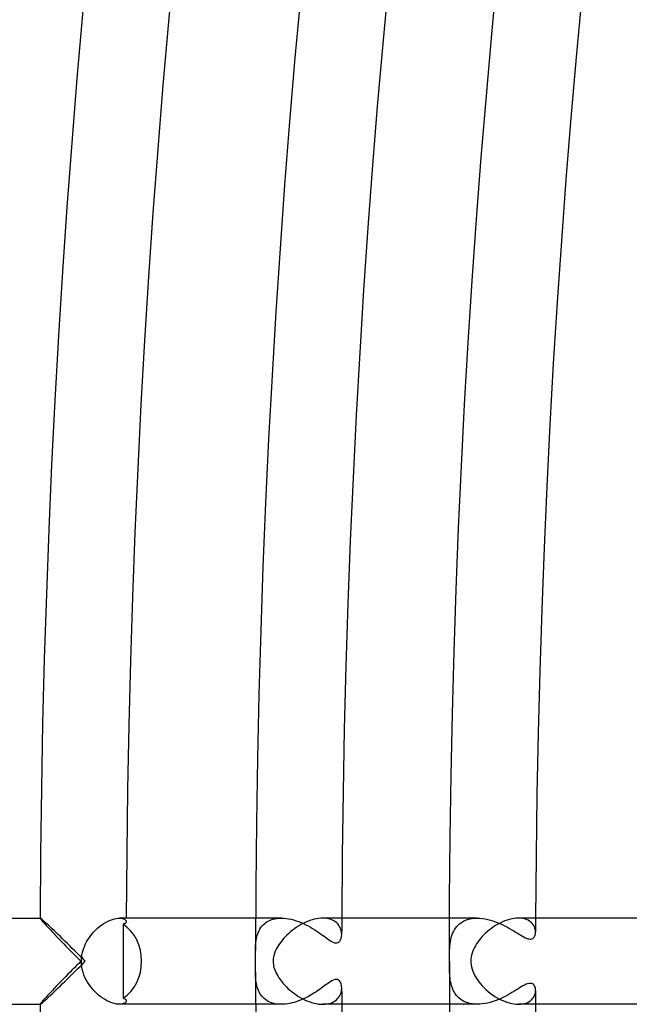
# Model space of a CAD drawing. Header units: millimetres. Extents: x -535 to 535, y -535 to 535.
# Tile 12 of 106: x -491 to -463, y -2 to 44. Entities that reach past the tile are written whole.
import ezdxf

# ---------------------------------------------------------------- set-up
doc = ezdxf.new("R2010")
doc.units = ezdxf.units.MM
doc.layers.add('HIDDEN', color=7, linetype='Continuous')
doc.layers.add('THICK', color=7, linetype='Continuous')

msp = doc.modelspace()

# ---------------------------------------------------------------- linework, layer by layer
at = {"layer": 'HIDDEN'}
for p, q in [((-489.995, 1.999), (-489.996, 1.999)), ((-489.996, 1.999), (-489.996, 1.998)), ((-489.996, 1.998), (-489.996, 1.997)), ((-489.994, 2), (-489.995, 2)), ((-489.995, 2), (-489.995, 1.999)), ((-489.993, 2), (-489.994, 2)), ((-489.979, 1.994), (-489.993, 2)), ((-489.954, 1.977), (-489.979, 1.994)), ((-489.919, 1.948), (-489.954, 1.977)), ((-489.873, 1.909), (-489.919, 1.948)), ((-489.818, 1.861), (-489.873, 1.909)), ((-489.755, 1.805), (-489.818, 1.861)), ((-486.304, 2), (-486.233, 1.996)), ((-486.233, 1.996), (-486.171, 1.986)), ((-486.171, 1.986), (-486.118, 1.969)), ((-486.118, 1.969), (-486.074, 1.948)), ((-486.074, 1.948), (-486.04, 1.924)), ((-486.04, 1.924), (-486.016, 1.896)), ((-486.016, 1.896), (-486.001, 1.868)), ((-486.001, 1.868), (-485.997, 1.839)), ((-485.997, 1.839), (-485.998, 1.823)), ((-478.797, 2), (-479.996, 2)), ((-479.52, 1.79), (-479.449, 1.837)), ((-479.449, 1.837), (-479.371, 1.878)), ((-479.371, 1.878), (-479.288, 1.915)), ((-479.288, 1.915), (-479.2, 1.945)), ((-479.2, 1.945), (-479.106, 1.969)), ((-479.106, 1.969), (-479.008, 1.986)), ((-479.008, 1.986), (-478.904, 1.996)), ((-478.904, 1.996), (-478.797, 2)), ((-478.797, 2), (-478.687, 1.997)), ((-478.687, 1.997), (-478.574, 1.986)), ((-478.574, 1.986), (-478.458, 1.969)), ((-478.458, 1.969), (-478.343, 1.945)), ((-478.343, 1.945), (-478.227, 1.916)), ((-478.227, 1.916), (-478.112, 1.881)), ((-478.112, 1.881), (-477.997, 1.841)), ((-477.997, 1.841), (-477.883, 1.796)), ((-476.78, 1.997), (-476.871, 2)), ((-476.693, 1.988), (-476.78, 1.997)), ((-476.611, 1.972), (-476.693, 1.988)), ((-476.533, 1.952), (-476.611, 1.972)), ((-476.461, 1.926), (-476.533, 1.952)), ((-476.395, 1.895), (-476.461, 1.926)), ((-476.334, 1.861), (-476.395, 1.895)), ((-476.278, 1.822), (-476.334, 1.861)), ((-469.707, 2), (-470.996, 2)), ((-470.432, 1.803), (-470.346, 1.854)), ((-470.346, 1.854), (-470.253, 1.898)), ((-470.253, 1.898), (-470.153, 1.935)), ((-470.153, 1.935), (-470.048, 1.963)), ((-470.048, 1.963), (-469.939, 1.984)), ((-469.939, 1.984), (-469.824, 1.996)), ((-469.824, 1.996), (-469.707, 2)), ((-469.707, 2), (-469.586, 1.996)), ((-469.586, 1.996), (-469.464, 1.984)), ((-469.464, 1.984), (-469.341, 1.966)), ((-469.341, 1.966), (-469.219, 1.941)), ((-469.219, 1.941), (-469.098, 1.909)), ((-469.098, 1.909), (-468.978, 1.873)), ((-468.978, 1.873), (-468.86, 1.832)), ((-468.86, 1.832), (-468.744, 1.787)), ((-467.693, 1.996), (-467.793, 2)), ((-467.597, 1.984), (-467.693, 1.996)), ((-467.508, 1.964), (-467.597, 1.984)), ((-467.426, 1.938), (-467.508, 1.964)), ((-467.35, 1.905), (-467.426, 1.938)), ((-467.282, 1.865), (-467.35, 1.905)), ((-467.221, 1.821), (-467.282, 1.865)), ((-489.685, 1.741), (-489.755, 1.805)), ((-489.608, 1.669), (-489.685, 1.741)), ((-489.526, 1.592), (-489.608, 1.669)), ((-489.439, 1.51), (-489.526, 1.592)), ((-489.348, 1.423), (-489.439, 1.51)), ((-489.253, 1.333), (-489.348, 1.423)), ((-486.14, 1.72), (-486.141, 1.432)), ((-486.141, 1.432), (-486.141, 1.144)), ((-486.113, 1.726), (-486.14, 1.72)), ((-486.088, 1.734), (-486.113, 1.726)), ((-486.067, 1.744), (-486.088, 1.734)), ((-486.048, 1.755), (-486.067, 1.744)), ((-486.032, 1.767), (-486.048, 1.755)), ((-486.02, 1.78), (-486.032, 1.767)), ((-486.01, 1.794), (-486.02, 1.78)), ((-486.002, 1.808), (-486.01, 1.794)), ((-485.998, 1.823), (-486.002, 1.808)), ((-479.865, 1.352), (-479.831, 1.424)), ((-479.831, 1.424), (-479.793, 1.493)), ((-479.793, 1.493), (-479.749, 1.559)), ((-479.749, 1.559), (-479.7, 1.623)), ((-479.7, 1.623), (-479.645, 1.683)), ((-479.645, 1.683), (-479.585, 1.739)), ((-479.585, 1.739), (-479.52, 1.79)), ((-477.883, 1.796), (-477.771, 1.747)), ((-477.771, 1.747), (-477.661, 1.695)), ((-477.661, 1.695), (-477.553, 1.639)), ((-477.553, 1.639), (-477.447, 1.581)), ((-477.447, 1.581), (-477.345, 1.52)), ((-477.345, 1.52), (-477.246, 1.459)), ((-477.246, 1.459), (-477.151, 1.397)), ((-477.151, 1.397), (-477.06, 1.335)), ((-476.228, 1.78), (-476.278, 1.822)), ((-476.183, 1.734), (-476.228, 1.78)), ((-476.143, 1.686), (-476.183, 1.734)), ((-476.108, 1.636), (-476.143, 1.686)), ((-476.078, 1.583), (-476.108, 1.636)), ((-476.053, 1.528), (-476.078, 1.583)), ((-476.033, 1.473), (-476.053, 1.528)), ((-476.018, 1.416), (-476.033, 1.473)), ((-476.007, 1.359), (-476.018, 1.416)), ((-470.847, 1.284), (-470.808, 1.371)), ((-470.808, 1.371), (-470.762, 1.455)), ((-470.762, 1.455), (-470.71, 1.535)), ((-470.71, 1.535), (-470.651, 1.611)), ((-470.651, 1.611), (-470.585, 1.681)), ((-470.585, 1.681), (-470.512, 1.745)), ((-470.512, 1.745), (-470.432, 1.803)), ((-468.744, 1.787), (-468.63, 1.738)), ((-468.63, 1.738), (-468.519, 1.687)), ((-468.519, 1.687), (-468.411, 1.633)), ((-468.411, 1.633), (-468.306, 1.577)), ((-468.306, 1.577), (-468.205, 1.521)), ((-468.205, 1.521), (-468.107, 1.464)), ((-468.107, 1.464), (-468.014, 1.408)), ((-468.014, 1.408), (-467.925, 1.354)), ((-467.167, 1.771), (-467.221, 1.821)), ((-467.121, 1.718), (-467.167, 1.771)), ((-467.083, 1.661), (-467.121, 1.718)), ((-467.051, 1.602), (-467.083, 1.661)), ((-467.027, 1.541), (-467.051, 1.602)), ((-467.011, 1.479), (-467.027, 1.541)), ((-467.001, 1.418), (-467.011, 1.479)), ((-466.998, 1.358), (-467.001, 1.418)), ((-489.155, 1.239), (-489.253, 1.333)), ((-489.054, 1.141), (-489.155, 1.239)), ((-488.949, 1.039), (-489.054, 1.141)), ((-488.841, 0.934), (-488.949, 1.039)), ((-488.73, 0.825), (-488.841, 0.934)), ((-486.141, 1.144), (-486.142, 0.857)), ((-479.981, 0.89), (-479.97, 0.969)), ((-479.97, 0.969), (-479.957, 1.048)), ((-479.957, 1.048), (-479.94, 1.126)), ((-479.94, 1.126), (-479.919, 1.203)), ((-479.919, 1.203), (-479.894, 1.279)), ((-479.894, 1.279), (-479.865, 1.352)), ((-477.06, 1.335), (-476.973, 1.275)), ((-476.973, 1.275), (-476.891, 1.216)), ((-476.891, 1.216), (-476.813, 1.159)), ((-476.813, 1.159), (-476.74, 1.106)), ((-476.74, 1.106), (-476.671, 1.056)), ((-476.671, 1.056), (-476.602, 1.007)), ((-476.602, 1.007), (-476.533, 0.961)), ((-476.533, 0.961), (-476.464, 0.919)), ((-476.464, 0.919), (-476.396, 0.884)), ((-476.122, 0.892), (-476.083, 0.937)), ((-476.083, 0.937), (-476.048, 0.997)), ((-476.048, 0.997), (-476.021, 1.071)), ((-476.021, 1.071), (-476.004, 1.155)), ((-476, 1.302), (-476.007, 1.359)), ((-476.004, 1.155), (-475.998, 1.246)), ((-475.998, 1.246), (-476, 1.302)), ((-470.951, 0.907), (-470.932, 1.005)), ((-470.932, 1.005), (-470.909, 1.1)), ((-470.909, 1.1), (-470.881, 1.194)), ((-470.881, 1.194), (-470.847, 1.284)), ((-467.925, 1.354), (-467.84, 1.301)), ((-467.84, 1.301), (-467.76, 1.252)), ((-467.76, 1.252), (-467.684, 1.205)), ((-467.684, 1.205), (-467.612, 1.163)), ((-467.612, 1.163), (-467.545, 1.126)), ((-467.545, 1.126), (-467.48, 1.093)), ((-467.48, 1.093), (-467.418, 1.066)), ((-467.418, 1.066), (-467.359, 1.045)), ((-467.359, 1.045), (-467.304, 1.032)), ((-467.304, 1.032), (-467.253, 1.027)), ((-467.253, 1.027), (-467.207, 1.03)), ((-467.207, 1.03), (-467.165, 1.041)), ((-467.165, 1.041), (-467.129, 1.059)), ((-467.129, 1.059), (-467.097, 1.084)), ((-467.097, 1.084), (-467.07, 1.114)), ((-467.07, 1.114), (-467.048, 1.148)), ((-467.048, 1.148), (-467.03, 1.185)), ((-467.03, 1.185), (-467.016, 1.225)), ((-467.016, 1.225), (-467.006, 1.267)), ((-467.006, 1.267), (-467, 1.312)), ((-467, 1.312), (-466.998, 1.358)), ((-488.616, 0.713), (-488.73, 0.825)), ((-488.499, 0.598), (-488.616, 0.713)), ((-488.38, 0.48), (-488.499, 0.598)), ((-488.26, 0.361), (-488.38, 0.48)), ((-486.142, 0.857), (-486.142, 0.571)), ((-486.142, 0.571), (-486.142, 0.285)), ((-480, 0.492), (-479.999, 0.571)), ((-479.999, 0.571), (-479.997, 0.651)), ((-479.997, 0.651), (-479.994, 0.73)), ((-479.994, 0.73), (-479.989, 0.81)), ((-479.989, 0.81), (-479.981, 0.89)), ((-476.396, 0.884), (-476.332, 0.859)), ((-476.332, 0.859), (-476.272, 0.846)), ((-476.272, 0.846), (-476.216, 0.848)), ((-476.216, 0.848), (-476.167, 0.863)), ((-476.167, 0.863), (-476.122, 0.892)), ((-470.995, 0.398), (-470.991, 0.5)), ((-470.991, 0.5), (-470.985, 0.604)), ((-470.985, 0.604), (-470.977, 0.706)), ((-470.977, 0.706), (-470.966, 0.808)), ((-470.966, 0.808), (-470.951, 0.907)), ((-488.139, 0.241), (-488.26, 0.361)), ((-488.018, 0.121), (-488.139, 0.241)), ((-487.898, 0), (-488.018, 0.121)), ((-486.142, 0.285), (-486.142, 0)), ((-486.142, 0), (-486.142, -0.285)), ((-470.999, 0.069), (-470.998, 0.14)), ((-470.999, 0), (-470.999, 0.069)), ((-470.999, -0.082), (-470.999, 0)), ((-470.998, 0.218), (-470.997, 0.304)), ((-470.998, 0.14), (-470.998, 0.218)), ((-470.997, 0.304), (-470.995, 0.398)), ((-488.38, -0.48), (-488.26, -0.361)), ((-488.26, -0.361), (-488.139, -0.241)), ((-488.139, -0.241), (-488.018, -0.121)), ((-488.018, -0.121), (-487.898, 0)), ((-486.142, -0.285), (-486.142, -0.571)), ((-470.998, -0.166), (-470.999, -0.082)), ((-470.997, -0.253), (-470.998, -0.166)), ((-470.996, -0.343), (-470.997, -0.253)), ((-470.993, -0.435), (-470.996, -0.343)), ((-470.99, -0.526), (-470.993, -0.435)), ((-488.841, -0.934), (-488.73, -0.825)), ((-488.73, -0.825), (-488.616, -0.713)), ((-488.616, -0.713), (-488.499, -0.598)), ((-488.499, -0.598), (-488.38, -0.48)), ((-486.142, -0.571), (-486.142, -0.857)), ((-486.142, -0.857), (-486.141, -1.144)), ((-479.999, -0.572), (-480, -0.492)), ((-479.997, -0.653), (-479.999, -0.572)), ((-479.994, -0.734), (-479.997, -0.653)), ((-479.988, -0.815), (-479.994, -0.734)), ((-479.98, -0.896), (-479.988, -0.815)), ((-479.969, -0.976), (-479.98, -0.896)), ((-476.386, -0.879), (-476.459, -0.916)), ((-476.315, -0.854), (-476.386, -0.879)), ((-476.251, -0.845), (-476.315, -0.854)), ((-476.193, -0.853), (-476.251, -0.845)), ((-476.143, -0.877), (-476.193, -0.853)), ((-476.098, -0.918), (-476.143, -0.877)), ((-470.984, -0.616), (-470.99, -0.526)), ((-470.977, -0.705), (-470.984, -0.616)), ((-470.968, -0.793), (-470.977, -0.705)), ((-470.956, -0.879), (-470.968, -0.793)), ((-470.941, -0.963), (-470.956, -0.879)), ((-489.348, -1.423), (-489.253, -1.333)), ((-489.253, -1.333), (-489.155, -1.239)), ((-489.155, -1.239), (-489.054, -1.141)), ((-489.054, -1.141), (-488.949, -1.039)), ((-488.949, -1.039), (-488.841, -0.934)), ((-486.141, -1.144), (-486.141, -1.432)), ((-479.955, -1.055), (-479.969, -0.976)), ((-479.938, -1.133), (-479.955, -1.055)), ((-479.917, -1.21), (-479.938, -1.133)), ((-479.892, -1.285), (-479.917, -1.21)), ((-479.862, -1.358), (-479.892, -1.285)), ((-479.829, -1.427), (-479.862, -1.358)), ((-477.046, -1.326), (-477.122, -1.378)), ((-476.974, -1.275), (-477.046, -1.326)), ((-476.904, -1.226), (-476.974, -1.275)), ((-476.838, -1.178), (-476.904, -1.226)), ((-476.775, -1.132), (-476.838, -1.178)), ((-476.715, -1.088), (-476.775, -1.132)), ((-476.658, -1.047), (-476.715, -1.088)), ((-476.599, -1.005), (-476.658, -1.047)), ((-476.532, -0.96), (-476.599, -1.005)), ((-476.459, -0.916), (-476.532, -0.96)), ((-476.058, -0.978), (-476.098, -0.918)), ((-476.026, -1.056), (-476.058, -0.978)), ((-476.006, -1.146), (-476.026, -1.056)), ((-476.009, -1.372), (-476.001, -1.309)), ((-475.998, -1.246), (-476.006, -1.146)), ((-476.001, -1.309), (-475.998, -1.246)), ((-470.923, -1.046), (-470.941, -0.963)), ((-470.901, -1.129), (-470.923, -1.046)), ((-470.875, -1.21), (-470.901, -1.129)), ((-470.845, -1.29), (-470.875, -1.21)), ((-470.81, -1.368), (-470.845, -1.29)), ((-470.769, -1.444), (-470.81, -1.368)), ((-467.911, -1.345), (-468.002, -1.401)), ((-467.825, -1.292), (-467.911, -1.345)), ((-467.742, -1.241), (-467.825, -1.292)), ((-467.661, -1.192), (-467.742, -1.241)), ((-467.583, -1.146), (-467.661, -1.192)), ((-467.507, -1.106), (-467.583, -1.146)), ((-467.434, -1.072), (-467.507, -1.106)), ((-467.366, -1.047), (-467.434, -1.072)), ((-467.301, -1.031), (-467.366, -1.047)), ((-467.242, -1.027), (-467.301, -1.031)), ((-467.188, -1.034), (-467.242, -1.027)), ((-467.141, -1.053), (-467.188, -1.034)), ((-467.1, -1.081), (-467.141, -1.053)), ((-467.068, -1.117), (-467.1, -1.081)), ((-467.042, -1.16), (-467.068, -1.117)), ((-467.023, -1.205), (-467.042, -1.16)), ((-467.009, -1.253), (-467.023, -1.205)), ((-467.001, -1.304), (-467.009, -1.253)), ((-466.998, -1.358), (-467.001, -1.304)), ((-467, -1.412), (-466.998, -1.358)), ((-489.818, -1.861), (-489.755, -1.805)), ((-489.755, -1.805), (-489.685, -1.741)), ((-489.685, -1.741), (-489.608, -1.669)), ((-489.608, -1.669), (-489.526, -1.592)), ((-489.526, -1.592), (-489.439, -1.51)), ((-489.439, -1.51), (-489.348, -1.423)), ((-486.141, -1.432), (-486.14, -1.72)), ((-486.14, -1.72), (-486.113, -1.726)), ((-486.113, -1.726), (-486.088, -1.735)), ((-486.088, -1.735), (-486.067, -1.744)), ((-486.067, -1.744), (-486.048, -1.755)), ((-486.048, -1.755), (-486.032, -1.767)), ((-486.032, -1.767), (-486.02, -1.78)), ((-486.02, -1.78), (-486.01, -1.794)), ((-486.01, -1.794), (-486.002, -1.808)), ((-486.002, -1.808), (-485.998, -1.823)), ((-485.998, -1.823), (-485.997, -1.839)), ((-479.792, -1.494), (-479.829, -1.427)), ((-479.75, -1.558), (-479.792, -1.494)), ((-479.704, -1.618), (-479.75, -1.558)), ((-479.653, -1.675), (-479.704, -1.618)), ((-479.597, -1.729), (-479.653, -1.675)), ((-479.537, -1.778), (-479.597, -1.729)), ((-479.472, -1.823), (-479.537, -1.778)), ((-479.402, -1.863), (-479.472, -1.823)), ((-477.911, -1.808), (-478.007, -1.845)), ((-477.816, -1.767), (-477.911, -1.808)), ((-477.722, -1.725), (-477.816, -1.767)), ((-477.631, -1.68), (-477.722, -1.725)), ((-477.541, -1.632), (-477.631, -1.68)), ((-477.453, -1.584), (-477.541, -1.632)), ((-477.367, -1.534), (-477.453, -1.584)), ((-477.283, -1.482), (-477.367, -1.534)), ((-477.201, -1.43), (-477.283, -1.482)), ((-477.122, -1.378), (-477.201, -1.43)), ((-476.294, -1.834), (-476.236, -1.787)), ((-476.236, -1.787), (-476.184, -1.736)), ((-476.184, -1.736), (-476.139, -1.682)), ((-476.139, -1.682), (-476.101, -1.624)), ((-476.101, -1.624), (-476.069, -1.564)), ((-476.069, -1.564), (-476.043, -1.501)), ((-476.043, -1.501), (-476.023, -1.437)), ((-476.023, -1.437), (-476.009, -1.372)), ((-470.723, -1.517), (-470.769, -1.444)), ((-470.671, -1.586), (-470.723, -1.517)), ((-470.614, -1.652), (-470.671, -1.586)), ((-470.55, -1.713), (-470.614, -1.652)), ((-470.48, -1.769), (-470.55, -1.713)), ((-470.404, -1.821), (-470.48, -1.769)), ((-470.322, -1.867), (-470.404, -1.821)), ((-468.749, -1.789), (-468.867, -1.835)), ((-468.633, -1.739), (-468.749, -1.789)), ((-468.519, -1.686), (-468.633, -1.739)), ((-468.407, -1.631), (-468.519, -1.686)), ((-468.3, -1.574), (-468.407, -1.631)), ((-468.197, -1.516), (-468.3, -1.574)), ((-468.097, -1.458), (-468.197, -1.516)), ((-468.002, -1.401), (-468.097, -1.458)), ((-467.234, -1.832), (-467.182, -1.786)), ((-467.182, -1.786), (-467.137, -1.738)), ((-467.137, -1.738), (-467.099, -1.686)), ((-467.099, -1.686), (-467.067, -1.633)), ((-467.067, -1.633), (-467.041, -1.577)), ((-467.041, -1.577), (-467.022, -1.522)), ((-467.022, -1.522), (-467.008, -1.466)), ((-467.008, -1.466), (-467, -1.412)), ((-489.996, -1.997), (-489.996, -1.998)), ((-489.996, -1.998), (-489.996, -1.999)), ((-489.996, -1.999), (-489.995, -1.999)), ((-489.995, -1.999), (-489.995, -2)), ((-489.995, -2), (-489.994, -2)), ((-489.994, -2), (-489.993, -2)), ((-489.993, -2), (-489.979, -1.994)), ((-489.979, -1.994), (-489.954, -1.977)), ((-489.954, -1.977), (-489.919, -1.948)), ((-489.919, -1.948), (-489.873, -1.909)), ((-489.873, -1.909), (-489.818, -1.861)), ((-486.233, -1.996), (-486.304, -2)), ((-486.171, -1.986), (-486.233, -1.996)), ((-486.118, -1.969), (-486.171, -1.986)), ((-486.074, -1.948), (-486.118, -1.969)), ((-486.04, -1.924), (-486.074, -1.948)), ((-486.016, -1.896), (-486.04, -1.924)), ((-486.001, -1.868), (-486.016, -1.896)), ((-485.997, -1.839), (-486.001, -1.868)), ((-478.797, -2), (-479.996, -2)), ((-479.327, -1.899), (-479.402, -1.863)), ((-479.248, -1.929), (-479.327, -1.899)), ((-479.165, -1.955), (-479.248, -1.929)), ((-479.078, -1.975), (-479.165, -1.955)), ((-478.987, -1.989), (-479.078, -1.975)), ((-478.893, -1.997), (-478.987, -1.989)), ((-478.797, -2), (-478.893, -1.997)), ((-478.7, -1.997), (-478.797, -2)), ((-478.601, -1.989), (-478.7, -1.997)), ((-478.502, -1.976), (-478.601, -1.989)), ((-478.402, -1.958), (-478.502, -1.976)), ((-478.302, -1.936), (-478.402, -1.958)), ((-478.203, -1.909), (-478.302, -1.936)), ((-478.105, -1.879), (-478.203, -1.909)), ((-478.007, -1.845), (-478.105, -1.879)), ((-476.872, -2), (-476.773, -1.996)), ((-476.773, -1.996), (-476.679, -1.985)), ((-476.679, -1.985), (-476.589, -1.967)), ((-476.589, -1.967), (-476.506, -1.943)), ((-476.506, -1.943), (-476.429, -1.912)), ((-476.429, -1.912), (-476.358, -1.875)), ((-476.358, -1.875), (-476.294, -1.834)), ((-469.707, -2), (-470.996, -2)), ((-470.234, -1.906), (-470.322, -1.867)), ((-470.139, -1.939), (-470.234, -1.906)), ((-470.039, -1.966), (-470.139, -1.939)), ((-469.933, -1.985), (-470.039, -1.966)), ((-469.823, -1.996), (-469.933, -1.985)), ((-469.708, -2), (-469.823, -1.996)), ((-469.591, -1.996), (-469.708, -2)), ((-469.472, -1.985), (-469.591, -1.996)), ((-469.352, -1.968), (-469.472, -1.985)), ((-469.23, -1.943), (-469.352, -1.968)), ((-469.108, -1.912), (-469.23, -1.943)), ((-468.987, -1.876), (-469.108, -1.912)), ((-468.867, -1.835), (-468.987, -1.876)), ((-467.792, -2), (-467.693, -1.996)), ((-467.693, -1.996), (-467.599, -1.984)), ((-467.599, -1.984), (-467.512, -1.966)), ((-467.512, -1.966), (-467.433, -1.94)), ((-467.433, -1.94), (-467.36, -1.909)), ((-467.36, -1.909), (-467.294, -1.873)), ((-467.294, -1.873), (-467.234, -1.832))]:
    msp.add_line(p, q, dxfattribs=at)
for radius, start, end in [(476, 179.75926, 179.85002), (467, 179.75462, 179.83335), (476, 180.14998, 180.24074), (467, 180.16665, 180.24538)]:
    msp.add_arc((0, 0), radius, start, end, dxfattribs=at)
for start_param, end_param in [(-1.570796, -0.535501), (-2.606091, -1.570796)]:
    msp.add_ellipse((-487.033, 0), major_axis=(0, 2), ratio=0.875421, start_param=start_param, end_param=end_param, dxfattribs=at)
at = {"layer": 'THICK'}
for p, q in [((-469.03, 43.038), (-468.758, 45.898)), ((-469.283, 40.176), (-469.03, 43.038)), ((-469.52, 37.312), (-469.283, 40.176)), ((-469.739, 34.447), (-469.52, 37.312)), ((-469.94, 31.581), (-469.739, 34.447)), ((-470.124, 28.714), (-469.94, 31.581)), ((-470.29, 25.846), (-470.124, 28.714)), ((-470.439, 22.976), (-470.29, 25.846)), ((-470.571, 20.106), (-470.439, 22.976)), ((-470.685, 17.235), (-470.571, 20.106)), ((-470.781, 14.364), (-470.685, 17.235)), ((-470.86, 11.492), (-470.781, 14.364)), ((-470.921, 8.619), (-470.86, 11.492)), ((-470.965, 5.746), (-470.921, 8.619)), ((-470.991, 2.873), (-470.965, 5.746)), ((-471, 0), (-470.991, 2.873)), ((-527, 2), (-489.993, 2)), ((-489.996, 1.997), (-489.991, 1.985)), ((-489.991, 1.985), (-489.976, 1.963)), ((-489.976, 1.963), (-489.952, 1.932)), ((-489.952, 1.932), (-489.92, 1.893)), ((-489.92, 1.893), (-489.879, 1.845)), ((-489.879, 1.845), (-489.831, 1.791)), ((-486.929, 1.812), (-486.829, 1.863)), ((-486.829, 1.863), (-486.731, 1.907)), ((-486.731, 1.907), (-486.636, 1.941)), ((-486.636, 1.941), (-486.545, 1.968)), ((-486.545, 1.968), (-486.458, 1.986)), ((-486.458, 1.986), (-486.378, 1.997)), ((-486.378, 1.997), (-486.304, 2)), ((-479.996, 2), (-486.305, 2)), ((-477.582, 1.847), (-477.685, 1.802)), ((-477.477, 1.887), (-477.582, 1.847)), ((-477.373, 1.921), (-477.477, 1.887)), ((-477.268, 1.949), (-477.373, 1.921)), ((-477.166, 1.971), (-477.268, 1.949)), ((-477.065, 1.987), (-477.166, 1.971)), ((-476.967, 1.997), (-477.065, 1.987)), ((-476.871, 2), (-476.967, 1.997)), ((-470.996, 2), (-476.872, 2)), ((-468.429, 1.869), (-468.538, 1.824)), ((-468.321, 1.908), (-468.429, 1.869)), ((-468.212, 1.941), (-468.321, 1.908)), ((-468.104, 1.966), (-468.212, 1.941)), ((-467.998, 1.985), (-468.104, 1.966)), ((-467.894, 1.996), (-467.998, 1.985)), ((-467.793, 2), (-467.894, 1.996)), ((-461.996, 2), (-467.793, 2)), ((-489.831, 1.791), (-489.776, 1.73)), ((-489.776, 1.73), (-489.715, 1.663)), ((-489.715, 1.663), (-489.649, 1.592)), ((-489.649, 1.592), (-489.578, 1.516)), ((-489.578, 1.516), (-489.503, 1.436)), ((-489.503, 1.436), (-489.424, 1.353)), ((-487.511, 1.349), (-487.421, 1.442)), ((-487.421, 1.442), (-487.327, 1.53)), ((-487.327, 1.53), (-487.23, 1.611)), ((-487.23, 1.611), (-487.131, 1.685)), ((-487.131, 1.685), (-487.03, 1.752)), ((-487.03, 1.752), (-486.929, 1.812)), ((-478.278, 1.439), (-478.369, 1.366)), ((-478.185, 1.51), (-478.278, 1.439)), ((-478.089, 1.576), (-478.185, 1.51)), ((-477.99, 1.639), (-478.089, 1.576)), ((-477.89, 1.698), (-477.99, 1.639)), ((-477.788, 1.752), (-477.89, 1.698)), ((-477.685, 1.802), (-477.788, 1.752)), ((-469.235, 1.378), (-469.321, 1.301)), ((-469.144, 1.452), (-469.235, 1.378)), ((-469.05, 1.524), (-469.144, 1.452)), ((-468.952, 1.593), (-469.05, 1.524)), ((-468.852, 1.658), (-468.952, 1.593)), ((-468.749, 1.718), (-468.852, 1.658)), ((-468.644, 1.773), (-468.749, 1.718)), ((-468.538, 1.824), (-468.644, 1.773)), ((-489.424, 1.353), (-489.342, 1.266)), ((-489.342, 1.266), (-489.257, 1.177)), ((-489.257, 1.177), (-489.169, 1.086)), ((-489.169, 1.086), (-489.079, 0.992)), ((-489.079, 0.992), (-488.987, 0.897)), ((-487.884, 0.806), (-487.822, 0.925)), ((-487.822, 0.925), (-487.753, 1.038)), ((-487.753, 1.038), (-487.678, 1.146)), ((-487.678, 1.146), (-487.597, 1.25)), ((-487.597, 1.25), (-487.511, 1.349)), ((-478.765, 0.968), (-478.829, 0.885)), ((-478.695, 1.05), (-478.765, 0.968)), ((-478.62, 1.131), (-478.695, 1.05)), ((-478.54, 1.211), (-478.62, 1.131)), ((-478.456, 1.29), (-478.54, 1.211)), ((-478.369, 1.366), (-478.456, 1.29)), ((-469.619, 0.976), (-469.682, 0.891)), ((-469.552, 1.059), (-469.619, 0.976)), ((-469.479, 1.141), (-469.552, 1.059)), ((-469.402, 1.222), (-469.479, 1.141)), ((-469.321, 1.301), (-469.402, 1.222)), ((-488.987, 0.897), (-488.893, 0.801)), ((-488.893, 0.801), (-488.798, 0.704)), ((-488.798, 0.704), (-488.701, 0.605)), ((-488.701, 0.605), (-488.603, 0.505)), ((-488.603, 0.505), (-488.504, 0.405)), ((-488.025, 0.419), (-487.987, 0.553)), ((-487.987, 0.553), (-487.94, 0.682)), ((-487.94, 0.682), (-487.884, 0.806)), ((-480, 0.445), (-480, 0.492)), ((-479.077, 0.464), (-479.116, 0.361)), ((-479.036, 0.554), (-479.077, 0.464)), ((-478.993, 0.636), (-479.036, 0.554)), ((-478.944, 0.719), (-478.993, 0.636)), ((-478.889, 0.802), (-478.944, 0.719)), ((-478.829, 0.885), (-478.889, 0.802)), ((-469.917, 0.46), (-469.947, 0.37)), ((-469.881, 0.547), (-469.917, 0.46)), ((-469.839, 0.634), (-469.881, 0.547)), ((-469.792, 0.72), (-469.839, 0.634)), ((-469.74, 0.806), (-469.792, 0.72)), ((-469.682, 0.891), (-469.74, 0.806)), ((-488.504, 0.405), (-488.405, 0.304)), ((-488.405, 0.304), (-488.304, 0.203)), ((-488.304, 0.203), (-488.204, 0.101)), ((-488.204, 0.101), (-488.102, 0)), ((-488.102, 0), (-488.204, -0.101)), ((-488.077, 0), (-488.071, 0.14)), ((-488.072, -0.128), (-488.077, 0)), ((-488.071, 0.14), (-488.054, 0.281)), ((-488.054, 0.281), (-488.025, 0.419)), ((-479.999, 0.398), (-480, 0.445)), ((-479.999, 0.35), (-479.999, 0.398)), ((-479.998, 0.302), (-479.999, 0.35)), ((-479.998, 0.252), (-479.998, 0.302)), ((-479.997, 0.202), (-479.998, 0.252)), ((-479.996, 0.152), (-479.997, 0.202)), ((-479.996, 0.101), (-479.996, 0.152)), ((-479.996, 0.051), (-479.996, 0.101)), ((-479.995, 0), (-479.996, 0.051)), ((-479.17, 0.125), (-479.177, 0)), ((-479.177, 0), (-479.175, -0.07)), ((-479.148, 0.248), (-479.17, 0.125)), ((-479.116, 0.361), (-479.148, 0.248)), ((-470.001, 0.094), (-470.005, 0)), ((-469.99, 0.187), (-470.001, 0.094)), ((-469.972, 0.28), (-469.99, 0.187)), ((-469.947, 0.37), (-469.972, 0.28)), ((-488.504, -0.405), (-488.603, -0.505)), ((-488.405, -0.304), (-488.504, -0.405)), ((-488.304, -0.203), (-488.405, -0.304)), ((-488.204, -0.101), (-488.304, -0.203)), ((-488.058, -0.255), (-488.072, -0.128)), ((-488.034, -0.381), (-488.058, -0.255)), ((-488.002, -0.506), (-488.034, -0.381)), ((-480, -0.43), (-479.999, -0.37)), ((-480, -0.492), (-480, -0.43)), ((-479.999, -0.314), (-479.998, -0.261)), ((-479.999, -0.37), (-479.999, -0.314)), ((-479.998, -0.261), (-479.997, -0.211)), ((-479.997, -0.164), (-479.996, -0.119)), ((-479.997, -0.211), (-479.997, -0.164)), ((-479.996, -0.039), (-479.995, 0)), ((-479.996, -0.078), (-479.996, -0.039)), ((-479.996, -0.119), (-479.996, -0.078)), ((-479.175, -0.07), (-479.168, -0.141)), ((-479.168, -0.141), (-479.156, -0.212)), ((-479.156, -0.212), (-479.139, -0.285)), ((-479.139, -0.285), (-479.117, -0.359)), ((-479.117, -0.359), (-479.089, -0.436)), ((-479.089, -0.436), (-479.054, -0.516)), ((-470.005, 0), (-470.002, -0.084)), ((-470.002, -0.084), (-469.992, -0.172)), ((-469.992, -0.172), (-469.975, -0.266)), ((-469.975, -0.266), (-469.949, -0.366)), ((-469.949, -0.366), (-469.913, -0.469)), ((-488.987, -0.897), (-489.079, -0.992)), ((-488.893, -0.801), (-488.987, -0.897)), ((-488.798, -0.704), (-488.893, -0.801)), ((-488.701, -0.605), (-488.798, -0.704)), ((-488.603, -0.505), (-488.701, -0.605)), ((-487.96, -0.629), (-488.002, -0.506)), ((-487.911, -0.748), (-487.96, -0.629)), ((-487.855, -0.864), (-487.911, -0.748)), ((-487.791, -0.976), (-487.855, -0.864)), ((-479.054, -0.516), (-479.014, -0.598)), ((-479.014, -0.598), (-478.967, -0.681)), ((-478.967, -0.681), (-478.914, -0.765)), ((-478.914, -0.765), (-478.857, -0.848)), ((-478.857, -0.848), (-478.793, -0.932)), ((-469.913, -0.469), (-469.87, -0.571)), ((-469.87, -0.571), (-469.819, -0.672)), ((-469.819, -0.672), (-469.762, -0.77)), ((-469.762, -0.77), (-469.7, -0.866)), ((-469.7, -0.866), (-469.631, -0.96)), ((-489.424, -1.353), (-489.503, -1.436)), ((-489.342, -1.266), (-489.424, -1.353)), ((-489.257, -1.177), (-489.342, -1.266)), ((-489.169, -1.086), (-489.257, -1.177)), ((-489.079, -0.992), (-489.169, -1.086)), ((-487.722, -1.085), (-487.791, -0.976)), ((-487.646, -1.188), (-487.722, -1.085)), ((-487.566, -1.288), (-487.646, -1.188)), ((-487.481, -1.382), (-487.566, -1.288)), ((-478.793, -0.932), (-478.725, -1.015)), ((-478.725, -1.015), (-478.651, -1.098)), ((-478.651, -1.098), (-478.572, -1.18)), ((-478.572, -1.18), (-478.49, -1.259)), ((-478.49, -1.259), (-478.404, -1.336)), ((-478.404, -1.336), (-478.314, -1.411)), ((-469.631, -0.96), (-469.557, -1.053)), ((-469.557, -1.053), (-469.477, -1.143)), ((-469.477, -1.143), (-469.392, -1.232)), ((-469.392, -1.232), (-469.301, -1.319)), ((-469.301, -1.319), (-469.206, -1.402)), ((-489.831, -1.791), (-489.879, -1.845)), ((-489.776, -1.73), (-489.831, -1.791)), ((-489.715, -1.663), (-489.776, -1.73)), ((-489.649, -1.592), (-489.715, -1.663)), ((-489.578, -1.516), (-489.649, -1.592)), ((-489.503, -1.436), (-489.578, -1.516)), ((-487.391, -1.471), (-487.481, -1.382)), ((-487.299, -1.554), (-487.391, -1.471)), ((-487.203, -1.632), (-487.299, -1.554)), ((-487.106, -1.702), (-487.203, -1.632)), ((-487.009, -1.766), (-487.106, -1.702)), ((-486.911, -1.822), (-487.009, -1.766)), ((-486.814, -1.871), (-486.911, -1.822)), ((-478.314, -1.411), (-478.222, -1.482)), ((-478.222, -1.482), (-478.126, -1.551)), ((-478.126, -1.551), (-478.028, -1.616)), ((-478.028, -1.616), (-477.927, -1.677)), ((-477.927, -1.677), (-477.824, -1.734)), ((-477.824, -1.734), (-477.72, -1.786)), ((-477.72, -1.786), (-477.614, -1.834)), ((-469.206, -1.402), (-469.106, -1.483)), ((-469.106, -1.483), (-469.002, -1.559)), ((-469.002, -1.559), (-468.894, -1.631)), ((-468.894, -1.631), (-468.785, -1.698)), ((-468.785, -1.698), (-468.673, -1.759)), ((-468.673, -1.759), (-468.56, -1.814)), ((-468.56, -1.814), (-468.446, -1.862)), ((-527, -2), (-489.993, -2)), ((-489.991, -1.985), (-489.996, -1.997)), ((-489.976, -1.963), (-489.991, -1.985)), ((-489.952, -1.932), (-489.976, -1.963)), ((-489.92, -1.893), (-489.952, -1.932)), ((-489.879, -1.845), (-489.92, -1.893)), ((-486.718, -1.912), (-486.814, -1.871)), ((-486.625, -1.945), (-486.718, -1.912)), ((-486.537, -1.97), (-486.625, -1.945)), ((-486.454, -1.987), (-486.537, -1.97)), ((-486.376, -1.997), (-486.454, -1.987)), ((-486.304, -2), (-486.376, -1.997)), ((-479.996, -2), (-486.305, -2)), ((-477.614, -1.834), (-477.507, -1.876)), ((-477.507, -1.876), (-477.399, -1.913)), ((-477.399, -1.913), (-477.29, -1.944)), ((-477.29, -1.944), (-477.183, -1.968)), ((-477.183, -1.968), (-477.077, -1.986)), ((-477.077, -1.986), (-476.973, -1.996)), ((-476.973, -1.996), (-476.872, -2)), ((-470.996, -2), (-476.872, -2)), ((-468.446, -1.862), (-468.332, -1.904)), ((-468.332, -1.904), (-468.219, -1.939)), ((-468.219, -1.939), (-468.108, -1.966)), ((-468.108, -1.966), (-467.999, -1.985)), ((-467.999, -1.985), (-467.893, -1.996)), ((-467.893, -1.996), (-467.792, -2)), ((-461.996, -2), (-467.793, -2))]:
    msp.add_line(p, q, dxfattribs=at)
for radius, start, end in [(490, 135.23357, 179.76642), (486, 135.2358, 179.76419), (480, 135.0587, 179.94129), (476, 135.24073, 179.75926), (467, 135.24537, 179.75462), (471, 179.99998, 0), (480, 180.05871, 224.9413), (490, 180.23358, 224.76643), (476, 180.24074, 224.75927), (467, 180.24538, 224.75463)]:
    msp.add_arc((0, 0), radius, start, end, dxfattribs=at)

doc.saveas('drawing.dxf')
